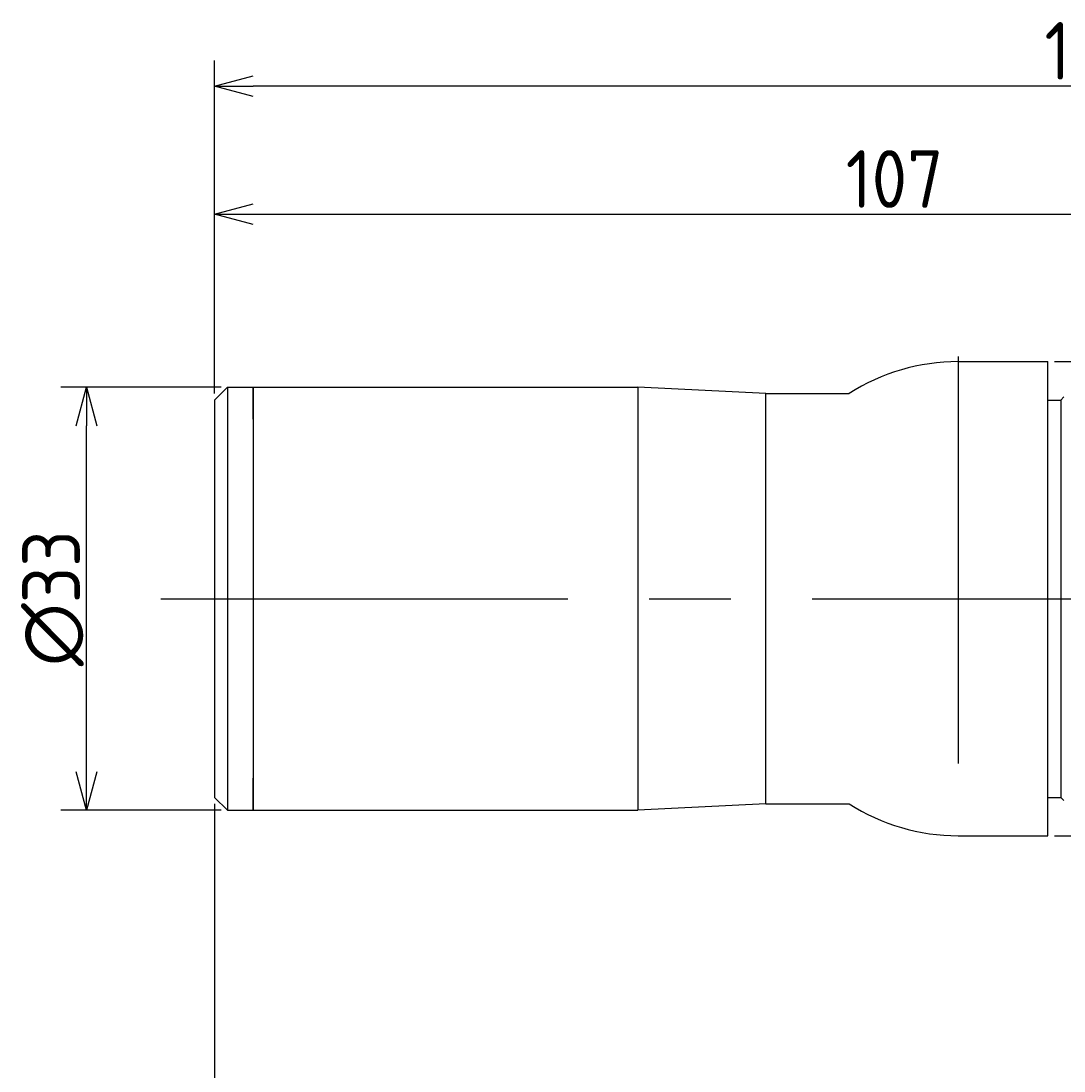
# Model space of a CAD drawing. Extents: x 106 to 361, y 259 to 417.
# Tile 2 of 8: x 106 to 188, y 335 to 417. Entities that reach past the tile are written whole.
import ezdxf

# ---------------------------------------------------------------- set-up
doc = ezdxf.new("R2010")
doc.units = 0
doc.linetypes.add('CENTER', pattern=[50.8, 31.75, -6.35, 6.35, -6.35])
doc.layers.get('0').update_dxf_attribs({"linetype": 'CONTINUOUS'})
doc.layers.get('DEFPOINTS').update_dxf_attribs({"linetype": 'CONTINUOUS'})
doc.layers.add('図形', color=7, linetype='CONTINUOUS')
doc.layers.add('寸法_文字', color=3, linetype='CONTINUOUS')
doc.styles.add('DIMENSION', font='isocp.shx', dxfattribs={"bigfont": 'bigfont.shx'})
doc.dimstyles.get("Standard").update_dxf_attribs({"dimtxt": 0.18, "dimasz": 0.18, "dimexe": 0.18, "dimexo": 0.0625, "dimgap": 0.09, "dimtad": 0, "dimtih": 1, "dimtoh": 1, "dimzin": 0, "dimcen": 0.09, "dimazin": 3, "dimtfac": 1, "dimtofl": 0, "dimtmove": 0, "dimatfit": 3})

# ---------------------------------------------------------------- blocks, each defined once
blk = doc.blocks.new('_OPEN30')
at = {"color": 0, "linetype": 'BYBLOCK'}
for p, q in [((-1, 0.268), (0, 0)), ((0, 0), (-1, -0.268)), ((0, 0), (-1, 0))]:
    blk.add_line(p, q, dxfattribs=at)
blk = doc.blocks.new('*U89')
at = {"layer": '寸法_文字', "color": 3, "style": 'DIMENSION'}
blk.add_text('∅33', height=4.5, rotation=90, dxfattribs=at).set_placement((110.937, 366.591))
blk = doc.blocks.new('*D88')
at = {"layer": 'DEFPOINTS', "color": 0}
for p in [(111.437, 388.359), (122.437, 388.359), (122.437, 355.359)]:
    blk.add_point(p, dxfattribs=at)
at = {"layer": '寸法_文字', "color": 3}
for p, q in [((121.937, 388.359), (109.437, 388.359)), ((111.437, 358.359), (111.437, 385.359)), ((121.937, 355.359), (109.437, 355.359))]:
    blk.add_line(p, q, dxfattribs=at)
blk.add_blockref('*U89', (0, 0))
at = {"layer": '寸法_文字', "color": 3, "xscale": 3.000000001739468, "yscale": 3.000000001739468, "zscale": 3.000000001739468}
for p, rotation in [((111.437, 388.359), 90), ((111.437, 355.359), 270)]:
    blk.add_blockref('_OPEN30', p, dxfattribs=dict(at, rotation=rotation))
blk = doc.blocks.new('*U91')
at = {"layer": '寸法_文字', "color": 3, "style": 'DIMENSION'}
blk.add_text('107', height=4.5, dxfattribs=at).set_placement((170.662, 402.359))
blk = doc.blocks.new('*D90')
at = {"layer": 'DEFPOINTS', "color": 0}
for p in [(228.437, 401.859), (228.437, 391.859), (121.437, 387.359)]:
    blk.add_point(p, dxfattribs=at)
at = {"layer": '寸法_文字', "color": 3}
for p, q in [((121.437, 387.859), (121.437, 403.859)), ((228.437, 392.359), (228.437, 403.859)), ((124.437, 401.859), (225.437, 401.859))]:
    blk.add_line(p, q, dxfattribs=at)
blk.add_blockref('*U91', (0, 0))
at = {"layer": '寸法_文字', "color": 3, "xscale": 3.000000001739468, "yscale": 3.000000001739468, "zscale": 3.000000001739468, "rotation": 180}
blk.add_blockref('_OPEN30', (121.437, 401.859), dxfattribs=at)
at = {"layer": '寸法_文字', "color": 3, "xscale": 3.000000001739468, "yscale": 3.000000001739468, "zscale": 3.000000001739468}
blk.add_blockref('_OPEN30', (228.437, 401.859), dxfattribs=at)
blk = doc.blocks.new('*U97')
at = {"layer": '寸法_文字', "color": 3, "style": 'DIMENSION'}
blk.add_text('138', height=4.5, dxfattribs=at).set_placement((186.162, 412.359))
blk = doc.blocks.new('*D96')
at = {"layer": 'DEFPOINTS', "color": 0}
for p in [(121.437, 411.859), (121.437, 387.359), (259.437, 381.859)]:
    blk.add_point(p, dxfattribs=at)
at = {"layer": '寸法_文字', "color": 3}
for p, q in [((121.437, 387.859), (121.437, 413.859)), ((259.437, 382.359), (259.437, 413.859)), ((256.437, 411.859), (124.437, 411.859))]:
    blk.add_line(p, q, dxfattribs=at)
blk.add_blockref('*U97', (0, 0))
at = {"layer": '寸法_文字', "color": 3, "xscale": 3.000000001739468, "yscale": 3.000000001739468, "zscale": 3.000000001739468, "rotation": 180}
blk.add_blockref('_OPEN30', (121.437, 411.859), dxfattribs=at)
at = {"layer": '寸法_文字', "color": 3, "xscale": 3.000000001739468, "yscale": 3.000000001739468, "zscale": 3.000000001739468}
blk.add_blockref('_OPEN30', (259.437, 411.859), dxfattribs=at)
blk = doc.blocks.new('*U105')
at = {"layer": '寸法_文字', "color": 3, "style": 'DIMENSION'}
blk.add_text('(∅37)', height=4.5, rotation=90, dxfattribs=at).set_placement((200.712, 336.586))
blk = doc.blocks.new('*D104')
at = {"layer": 'DEFPOINTS', "color": 0}
for p in [(186.437, 390.359), (186.437, 353.359), (201.437, 353.359)]:
    blk.add_point(p, dxfattribs=at)
at = {"layer": '寸法_文字', "color": 3}
for p, q in [((186.937, 390.359), (203.437, 390.359)), ((201.437, 387.359), (201.437, 356.359)), ((186.937, 353.359), (203.437, 353.359)), ((201.437, 353.359), (201.437, 336.762))]:
    blk.add_line(p, q, dxfattribs=at)
blk.add_blockref('*U105', (0, 0))
at = {"layer": '寸法_文字', "color": 3, "xscale": 3.000000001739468, "yscale": 3.000000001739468, "zscale": 3.000000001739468}
for p, rotation in [((201.437, 390.359), 90), ((201.437, 353.359), 270)]:
    blk.add_blockref('_OPEN30', p, dxfattribs=dict(at, rotation=rotation))
blk = doc.blocks.new('*U107')
at = {"layer": '寸法_文字', "color": 3, "style": 'DIMENSION'}
blk.add_text('40(ｽﾄﾛｰｸ)', height=4.5, dxfattribs=at).set_placement((129.513, 261.502))
blk = doc.blocks.new('*D106')
at = {"layer": 'DEFPOINTS', "color": 0}
for p in [(121.437, 356.359), (161.437, 283.123), (161.437, 260.777)]:
    blk.add_point(p, dxfattribs=at)
at = {"layer": '寸法_文字', "color": 3}
for p, q in [((121.437, 355.859), (121.437, 258.777)), ((161.437, 282.623), (161.437, 258.777)), ((124.437, 260.777), (158.437, 260.777))]:
    blk.add_line(p, q, dxfattribs=at)
blk.add_blockref('*U107', (0, 0))
at = {"layer": '寸法_文字', "color": 3, "xscale": 3.000000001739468, "yscale": 3.000000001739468, "zscale": 3.000000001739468, "rotation": 180}
blk.add_blockref('_OPEN30', (121.437, 260.777), dxfattribs=at)
at = {"layer": '寸法_文字', "color": 3, "xscale": 3.000000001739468, "yscale": 3.000000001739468, "zscale": 3.000000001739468}
blk.add_blockref('_OPEN30', (161.437, 260.777), dxfattribs=at)

msp = doc.modelspace()

# ---------------------------------------------------------------- linework, layer by layer
at = {"layer": '図形', "color": 3, "linetype": 'CENTER'}
for p, q in [((179.437, 390.746), (179.437, 352.972)), ((117.241, 371.859), (263.633, 371.859))]:
    msp.add_line(p, q, dxfattribs=at)
at = {"layer": '図形', "color": 0, "linetype": 'BYBLOCK'}
for p, q in [((179.437, 390.359), (186.437, 390.359)), ((186.437, 353.359), (186.437, 390.359)), ((121.437, 387.359), (122.437, 388.359)), ((122.437, 388.359), (124.437, 388.359)), ((122.437, 388.359), (122.437, 355.359)), ((124.437, 388.359), (154.437, 388.359)), ((124.437, 385.859), (124.437, 388.359)), ((124.437, 388.359), (124.437, 355.359)), ((164.437, 387.859), (154.437, 388.359)), ((154.437, 388.359), (154.437, 355.359)), ((164.437, 387.859), (170.922, 387.859)), ((164.437, 355.859), (164.437, 387.859)), ((187.437, 387.359), (187.687, 387.609)), ((121.437, 387.359), (121.437, 356.359)), ((186.437, 387.359), (187.437, 387.359)), ((187.437, 387.359), (187.437, 356.359)), ((124.437, 355.359), (124.437, 357.859)), ((121.437, 356.359), (122.437, 355.359)), ((164.437, 355.859), (154.437, 355.359)), ((164.437, 355.859), (170.922, 355.859)), ((186.437, 356.359), (187.437, 356.359)), ((187.437, 356.359), (187.687, 356.109)), ((122.437, 355.359), (124.437, 355.359)), ((124.437, 355.359), (154.437, 355.359)), ((179.437, 353.359), (186.437, 353.359))]:
    msp.add_line(p, q, dxfattribs=at)
for centre, start, end in [((179.437, 374.609), 90, 122.72554), ((179.437, 369.109), 237.27446, 270)]:
    msp.add_arc(centre, 15.75, start, end, dxfattribs=at)

# ---------------------------------------------------------------- dimensions: what is measured, and where the dimension line sits
at = {"layer": '寸法_文字', "color": 3}
for base, p1, p2, override, picture, middle in [((121.437, 411.859), (259.437, 381.859), (121.437, 387.359), {"dimscale": 1, "dimclrd": 3, "dimclre": 3, "dimclrt": 3}, '*D96', (190.437, 414.609)), ((228.437, 401.859), (121.437, 387.359), (228.437, 391.859), {"dimscale": 1, "dimclrd": 3, "dimclre": 3, "dimclrt": 3}, '*D90', (174.937, 404.609)), ((161.437, 260.777), (121.437, 356.359), (161.437, 283.123), {"dimscale": 1, "dimpost": '(ｽﾄﾛｰｸ)', "dimclrd": 3, "dimclre": 3, "dimclrt": 3}, '*D106', (141.437, 263.752))]:
    dim = msp.add_linear_dim(base=base, p1=p1, p2=p2, dimstyle='Standard', override=override, dxfattribs=at)
    dim.commit()
    dim.dimension.update_dxf_attribs({"geometry": picture, "text_midpoint": middle})
for base, p1, p2, override, picture, middle in [((201.437, 353.359), (186.437, 390.359), (186.437, 353.359), {"dimscale": 1, "dimpost": '(%%c<>)', "dimclrd": 3, "dimclre": 3, "dimclrt": 3}, '*D104', (201.437, 343.561)), ((111.437, 388.359), (122.437, 355.359), (122.437, 388.359), {"dimscale": 1, "dimpost": '%%c<>', "dimclrd": 3, "dimclre": 3, "dimclrt": 3}, '*D88', (111.437, 371.859))]:
    dim = msp.add_linear_dim(base=base, p1=p1, p2=p2, angle=90, dimstyle='Standard', override=override, dxfattribs=at)
    dim.commit()
    dim.dimension.update_dxf_attribs({"geometry": picture, "text_midpoint": middle, "dimtype": 128})

doc.saveas('drawing.dxf')
